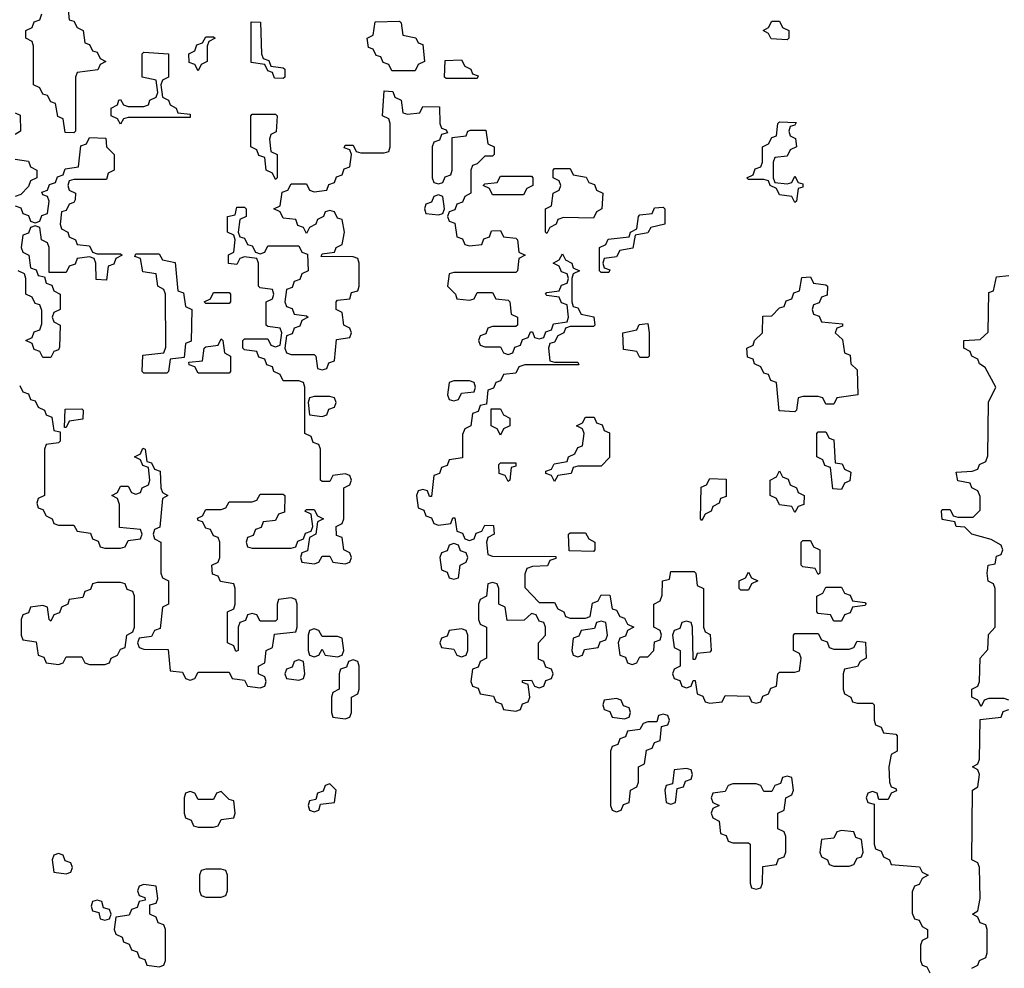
# Model space of a CAD drawing. Header units: inches. Extents: x 2518216 to 2687946, y 757338 to 915227.
# Tile 35 of 75: x 2651610 to 2654150, y 783870 to 786318. Entities that reach past the tile are written whole.
import ezdxf

# ---------------------------------------------------------------- set-up
doc = ezdxf.new("R2010")
doc.units = ezdxf.units.IN
doc.header["$MEASUREMENT"] = 0
doc.layers.add('C6758', color=7, linetype='Continuous')

msp = doc.modelspace()

# ---------------------------------------------------------------- linework, layer by layer
at = {"layer": 'C6758', "color": 6}
for points in [[(2651734, 786350), (2651738, 786318), (2651750, 786314), (2651758, 786298), (2651774, 786290), (2651778, 786258), (2651790, 786254), (2651798, 786238), (2651810, 786234), (2651818, 786218), (2651832, 786210), (2651818, 786202), (2651811.6, 786188.4), (2651758, 786182), (2651754, 786170), (2651754, 786030), (2651750, 786026), (2651727.3, 786027.3), (2651722, 786062), (2651708.4, 786068.4), (2651702, 786102), (2651690, 786106), (2651682, 786122), (2651670, 786126), (2651662, 786142), (2651646, 786150), (2651646, 786250), (2651642, 786262), (2651626, 786270), (2651626, 786290), (2651642, 786298), (2651647.3, 786312.7), (2651662, 786318), (2651667.3, 786332.7)], [(2651610, 785374), (2651618, 785358), (2651632.7, 785352.7), (2651638, 785338), (2651650, 785334), (2651658, 785318), (2651674, 785310), (2651678, 785298), (2651692.7, 785292.7), (2651698, 785258), (2651714, 785254), (2651714, 785230), (2651710, 785226), (2651678, 785222), (2651674, 785210), (2651674, 785090), (2651658, 785082), (2651654, 785070), (2651658, 785058), (2651670, 785054), (2651678, 785038), (2651694, 785030), (2651698, 785018), (2651710, 785014), (2651750, 785014), (2651758, 784998), (2651792.7, 784992.7), (2651798, 784978), (2651812.7, 784972.7), (2651818, 784958), (2651830, 784954), (2651870, 784954), (2651882, 784958), (2651890, 784974), (2651922, 784978), (2651926, 784990), (2651922, 785002), (2651867.3, 785007.3), (2651867.3, 785067.3), (2651862, 785082), (2651848, 785090), (2651862, 785098), (2651870, 785114), (2651890, 785114), (2651898, 785098), (2651910, 785094), (2651922, 785098), (2651926, 785110), (2651942, 785118), (2651946, 785130), (2651942, 785162), (2651927.3, 785167.3), (2651922, 785182), (2651906, 785190), (2651922, 785198), (2651927.3, 785212.7), (2651934, 785210), (2651938, 785178), (2651950, 785174), (2651958, 785158), (2651972.7, 785152.7), (2651974, 785110), (2651978, 785098), (2651992, 785090), (2651978, 785082), (2651971.6, 785008.4), (2651958, 785002), (2651954, 784990), (2651958, 784978), (2651974, 784970), (2651974, 784890), (2651978, 784878), (2651994, 784870), (2651994, 784810), (2651978, 784802), (2651972.7, 784747.3), (2651958, 784742), (2651950, 784726), (2651918, 784722), (2651914, 784710), (2651918, 784698), (2651930, 784694), (2651992.7, 784692.7), (2651998, 784638), (2652030, 784634), (2652038, 784618), (2652050, 784614), (2652062, 784618), (2652070, 784634), (2652150, 784634), (2652158, 784618), (2652190, 784614), (2652198, 784598), (2652230, 784594), (2652242, 784598), (2652246, 784610), (2652242, 784622), (2652226, 784630), (2652226, 784650), (2652242, 784658), (2652246, 784690), (2652262, 784698), (2652267.3, 784732.7), (2652322, 784738), (2652326, 784750), (2652326, 784810), (2652322, 784822), (2652310, 784826), (2652278, 784822), (2652274, 784810), (2652274, 784770), (2652270, 784766), (2652230, 784766), (2652222, 784782), (2652210, 784786), (2652198, 784782), (2652192.7, 784767.3), (2652178, 784762), (2652174, 784750), (2652174, 784690), (2652167.3, 784687.3), (2652162, 784702), (2652146, 784710), (2652146, 784790), (2652162, 784798), (2652166, 784810), (2652166, 784850), (2652162, 784862), (2652128.4, 784868.4), (2652122, 784882), (2652107.3, 784887.3), (2652106, 784910), (2652122, 784918), (2652126, 784930), (2652126, 784970), (2652122, 784982), (2652110, 784986), (2652102, 785002), (2652090, 785006), (2652082, 785022), (2652070, 785026), (2652068.4, 785031.6), (2652082, 785038), (2652090, 785054), (2652130, 785054), (2652142, 785058), (2652150, 785074), (2652210, 785074), (2652222, 785078), (2652230, 785094), (2652290, 785094), (2652294, 785090), (2652292.7, 785047.3), (2652278, 785042), (2652270, 785026), (2652238, 785022), (2652232.7, 785007.3), (2652218, 785002), (2652212.7, 784987.3), (2652198, 784982), (2652194, 784970), (2652198, 784958), (2652210, 784954), (2652310, 784954), (2652322, 784958), (2652327.3, 784972.7), (2652342, 784978), (2652347.3, 784992.7), (2652362, 784998), (2652366, 785010), (2652362, 785042), (2652346, 785050), (2652350, 785054), (2652370, 785054), (2652378, 785038), (2652394, 785030), (2652378, 785022), (2652374, 784990), (2652358, 784982), (2652352.7, 784947.3), (2652338, 784942), (2652334, 784930), (2652338, 784918), (2652370, 784914), (2652382, 784918), (2652390, 784934), (2652410, 784934), (2652418, 784918), (2652450, 784914), (2652462, 784918), (2652466, 784930), (2652462, 784942), (2652446, 784950), (2652442, 784982), (2652427.3, 784987.3), (2652426, 785010), (2652442, 785018), (2652446, 785030), (2652446, 785110), (2652462, 785118), (2652466, 785130), (2652462, 785142), (2652450, 785146), (2652418, 785142), (2652410, 785126), (2652390, 785126), (2652386, 785130), (2652386, 785210), (2652382, 785222), (2652367.3, 785227.3), (2652362, 785242), (2652346, 785250), (2652346, 785370), (2652342, 785382), (2652330, 785386), (2652290, 785386), (2652282, 785402), (2652266, 785410), (2652262, 785422), (2652247.3, 785427.3), (2652242, 785442), (2652227.3, 785447.3), (2652222, 785462), (2652190, 785466), (2652186, 785470), (2652186, 785490), (2652190, 785494), (2652250, 785494), (2652258, 785478), (2652270, 785474), (2652282, 785478), (2652286, 785510), (2652282, 785522), (2652250, 785526), (2652246, 785530), (2652246, 785590), (2652262, 785598), (2652266, 785610), (2652262, 785622), (2652230, 785626), (2652226, 785630), (2652226, 785690), (2652222, 785702), (2652190, 785706), (2652178, 785702), (2652170, 785686), (2652148.4, 785688.4), (2652148.9, 785711.1), (2652162, 785718), (2652166, 785750), (2652162, 785762), (2652146, 785770), (2652146, 785810), (2652166, 785814), (2652170, 785834), (2652190, 785834), (2652194, 785830), (2652194, 785810), (2652178, 785802), (2652174, 785770), (2652178, 785758), (2652190, 785754), (2652198, 785738), (2652210, 785734), (2652218, 785718), (2652230, 785714), (2652242, 785718), (2652250, 785734), (2652330, 785734), (2652338, 785718), (2652352.7, 785712.7), (2652354, 785670), (2652338, 785662), (2652332.7, 785647.3), (2652318, 785642), (2652312.7, 785627.3), (2652298, 785622), (2652294, 785590), (2652298, 785578), (2652312.7, 785572.7), (2652318, 785558), (2652350, 785554), (2652354, 785550), (2652338, 785542), (2652332.7, 785527.3), (2652318, 785522), (2652312.7, 785507.3), (2652298, 785502), (2652294, 785470), (2652298, 785458), (2652310, 785454), (2652370, 785454), (2652374, 785450), (2652378, 785418), (2652390, 785414), (2652402, 785418), (2652407.3, 785432.7), (2652422, 785438), (2652427.3, 785492.7), (2652462, 785498), (2652466, 785510), (2652462, 785522), (2652446, 785530), (2652442, 785562), (2652426, 785570), (2652426, 785590), (2652430, 785594), (2652462, 785598), (2652466, 785614), (2652482, 785618), (2652486, 785630), (2652486, 785690), (2652482, 785702), (2652470, 785706), (2652387.3, 785707.3), (2652390, 785714), (2652422, 785718), (2652426, 785730), (2652442, 785738), (2652448, 785770), (2652442, 785802), (2652430, 785806), (2652422, 785822), (2652410, 785826), (2652398, 785822), (2652394, 785810), (2652378, 785802), (2652374, 785790), (2652358, 785782), (2652350, 785766), (2652342, 785782), (2652327.3, 785787.3), (2652322, 785802), (2652290, 785806), (2652282, 785822), (2652266, 785830), (2652282, 785838), (2652287.3, 785872.7), (2652302, 785878), (2652310, 785894), (2652350, 785894), (2652358, 785878), (2652370, 785874), (2652402, 785878), (2652407.3, 785892.7), (2652422, 785898), (2652427.3, 785912.7), (2652442, 785918), (2652447.3, 785932.7), (2652462, 785938), (2652466, 785970), (2652462, 785982), (2652447.3, 785987.3), (2652450, 785994), (2652470, 785994), (2652478, 785978), (2652490, 785974), (2652550, 785974), (2652562, 785978), (2652566, 785990), (2652566, 786050), (2652562, 786062), (2652546, 786070), (2652550, 786134), (2652572.7, 786132.7), (2652578, 786118), (2652594, 786110), (2652598, 786078), (2652610, 786074), (2652642, 786078), (2652650, 786094), (2652692.7, 786092.7), (2652694, 786050), (2652698, 786038), (2652710, 786034), (2652714, 786026), (2652698, 786022), (2652692.7, 786007.3), (2652678, 786002), (2652674, 785990), (2652674, 785910), (2652678, 785898), (2652690, 785894), (2652702, 785898), (2652707.3, 785912.7), (2652722, 785918), (2652726, 785930), (2652726, 786014), (2652762, 786018), (2652766, 786030), (2652772.7, 786032.7), (2652812.7, 786032.7), (2652818, 785998), (2652834, 785990), (2652834, 785970), (2652830, 785966), (2652810, 785966), (2652790, 785946), (2652778, 785942), (2652774, 785930), (2652774, 785870), (2652758, 785862), (2652752.7, 785847.3), (2652738, 785842), (2652732.7, 785827.3), (2652718, 785822), (2652714, 785810), (2652718, 785798), (2652732.7, 785792.7), (2652738, 785758), (2652752.7, 785752.7), (2652758, 785738), (2652770, 785734), (2652802, 785738), (2652807.3, 785752.7), (2652822, 785758), (2652827.3, 785772.7), (2652850, 785774), (2652858, 785758), (2652890, 785754), (2652894, 785750), (2652898, 785718), (2652914, 785710), (2652898, 785702), (2652894, 785670), (2652890, 785666), (2652730, 785666), (2652718, 785662), (2652714, 785630), (2652734, 785610), (2652738, 785598), (2652770, 785594), (2652782, 785598), (2652790, 785614), (2652830, 785614), (2652838, 785598), (2652870, 785594), (2652874, 785590), (2652878, 785558), (2652894, 785550), (2652894, 785530), (2652890, 785526), (2652830, 785526), (2652818, 785522), (2652812.7, 785507.3), (2652798, 785502), (2652794, 785490), (2652798, 785478), (2652810, 785474), (2652850, 785474), (2652858, 785458), (2652870, 785454), (2652882, 785458), (2652887.3, 785472.7), (2652902, 785478), (2652907.3, 785492.7), (2652922, 785498), (2652927.3, 785512.7), (2652932.7, 785512.7), (2652938, 785498), (2652950, 785494), (2652962, 785498), (2652967.3, 785512.7), (2652982, 785518), (2652987.3, 785532.7), (2653022, 785538), (2653026, 785550), (2653022, 785582), (2653007.3, 785587.3), (2653002, 785602), (2652970, 785606), (2652966, 785610), (2652970, 785614), (2653002, 785618), (2653007.3, 785632.7), (2653022, 785638), (2653026, 785650), (2653022, 785662), (2653007.3, 785667.3), (2653002, 785682), (2652986, 785690), (2653002, 785698), (2653010, 785714), (2653018, 785698), (2653034, 785690), (2653038, 785678), (2653054, 785670), (2653038, 785662), (2653034, 785650), (2653034, 785590), (2653038, 785578), (2653050, 785574), (2653058, 785558), (2653091.1, 785551.1), (2653094, 785530), (2653090, 785526), (2653030, 785526), (2653018, 785522), (2653014, 785510), (2652998, 785502), (2652990, 785486), (2652978, 785482), (2652974, 785470), (2652978, 785438), (2652990, 785434), (2653050, 785434), (2653052.7, 785427.3), (2652912.7, 785427.3), (2652898, 785422), (2652890, 785406), (2652858, 785402), (2652850, 785386), (2652838, 785382), (2652832.7, 785367.3), (2652818, 785362), (2652814, 785326), (2652798, 785322), (2652792.7, 785307.3), (2652778, 785302), (2652774, 785270), (2652758, 785262), (2652752.7, 785247.3), (2652752.7, 785187.3), (2652718, 785182), (2652712.7, 785167.3), (2652698, 785162), (2652692.7, 785147.3), (2652678, 785142), (2652672.7, 785087.3), (2652667.3, 785087.3), (2652662, 785102), (2652650, 785106), (2652638, 785102), (2652634, 785090), (2652638, 785058), (2652652.7, 785052.7), (2652658, 785038), (2652672.7, 785032.7), (2652678, 785018), (2652690, 785014), (2652722, 785018), (2652727.3, 785032.7), (2652732.7, 785032.7), (2652738, 784998), (2652752.7, 784992.7), (2652758, 784978), (2652770, 784974), (2652782, 784978), (2652787.3, 784992.7), (2652802, 784998), (2652810, 785014), (2652832.7, 785012.7), (2652834, 784990), (2652818, 784982), (2652814, 784970), (2652818, 784938), (2652830, 784934), (2652992.7, 784932.7), (2652992.7, 784927.3), (2652978, 784922), (2652971.6, 784908.4), (2652932.7, 784907.3), (2652918, 784902), (2652912.7, 784887.3), (2652912.7, 784852.7), (2652950, 784814), (2652990, 784814), (2652998, 784798), (2653014, 784790), (2653018, 784778), (2653030, 784774), (2653070, 784774), (2653082, 784778), (2653087.3, 784812.7), (2653102, 784818), (2653110, 784834), (2653132.7, 784832.7), (2653138, 784798), (2653150, 784794), (2653158, 784778), (2653170, 784774), (2653178, 784758), (2653194, 784750), (2653178, 784742), (2653172.7, 784727.3), (2653158, 784722), (2653154, 784710), (2653158, 784678), (2653172.7, 784672.7), (2653178, 784658), (2653190, 784654), (2653202, 784658), (2653210, 784674), (2653230, 784674), (2653246, 784690), (2653247.3, 784712.7), (2653262, 784718), (2653266, 784730), (2653262, 784742), (2653246, 784750), (2653246, 784810), (2653262, 784818), (2653267.3, 784832.7), (2653268, 784870), (2653286, 784874), (2653290, 784894), (2653350, 784894), (2653354, 784890), (2653358, 784858), (2653374, 784850), (2653374, 784750), (2653378, 784738), (2653391.6, 784731.6), (2653394, 784690), (2653390, 784686), (2653358, 784682), (2653352.7, 784667.3), (2653347.3, 784667.3), (2653346, 784750), (2653342, 784762), (2653330, 784766), (2653318, 784762), (2653312.7, 784747.3), (2653298, 784742), (2653294, 784730), (2653298, 784698), (2653314, 784690), (2653314, 784650), (2653298, 784642), (2653294, 784630), (2653298, 784618), (2653312.7, 784612.7), (2653318, 784598), (2653330, 784594), (2653342, 784598), (2653347.3, 784612.7), (2653352.7, 784612.7), (2653358, 784578), (2653372.7, 784572.7), (2653378, 784558), (2653390, 784554), (2653422, 784558), (2653430, 784574), (2653492, 784572), (2653498, 784558), (2653510, 784554), (2653522, 784558), (2653527.3, 784572.7), (2653542, 784578), (2653547.3, 784592.7), (2653562, 784598), (2653566, 784630), (2653570, 784634), (2653610, 784634), (2653622, 784638), (2653626, 784670), (2653622, 784682), (2653606, 784690), (2653606, 784730), (2653610, 784734), (2653670, 784734), (2653678, 784718), (2653692.7, 784712.7), (2653698, 784698), (2653710, 784694), (2653750, 784694), (2653762, 784698), (2653770, 784714), (2653791.6, 784711.6), (2653794, 784670), (2653778, 784662), (2653771.3, 784648.7), (2653738, 784642), (2653734, 784630), (2653734, 784590), (2653738, 784578), (2653754, 784570), (2653758, 784558), (2653770, 784554), (2653810, 784554), (2653814, 784550), (2653814, 784510), (2653818, 784498), (2653832.7, 784492.7), (2653838, 784478), (2653870, 784474), (2653874, 784470), (2653874, 784430), (2653858, 784422), (2653852, 784390), (2653854, 784350), (2653858, 784338), (2653870, 784334), (2653871.6, 784328.4), (2653858, 784322), (2653850, 784306), (2653826, 784306), (2653822, 784322), (2653810, 784326), (2653798, 784322), (2653794, 784310), (2653798, 784298), (2653814, 784294), (2653814, 784190), (2653818, 784178), (2653832.7, 784172.7), (2653838, 784158), (2653854, 784150), (2653858, 784138), (2653931.6, 784131.6), (2653938, 784118), (2653954, 784110), (2653938, 784102), (2653930, 784086), (2653918, 784082), (2653912.7, 784067.3), (2653912.7, 784012.7), (2653918, 783998), (2653930, 783994), (2653938, 783978), (2653952, 783970), (2653951.6, 783948.4), (2653938, 783942), (2653934, 783930), (2653934, 783890), (2653938, 783878), (2653950, 783874), (2653958, 783858)], [(2651598, 786078), (2651611.6, 786071.6), (2651612, 786030), (2651598, 786022)], [(2651598, 785838), (2651612.7, 785832.7), (2651618, 785818), (2651632.7, 785812.7), (2651638, 785798), (2651650, 785794), (2651662, 785798), (2651667.3, 785812.7), (2651682, 785818), (2651686, 785850), (2651682, 785862), (2651670, 785866), (2651667.3, 785872.7), (2651682, 785878), (2651687.3, 785892.7), (2651702, 785898), (2651707.3, 785912.7), (2651722, 785918), (2651727.3, 785932.7), (2651762, 785938), (2651767.3, 785992.7), (2651782, 785998), (2651790, 786014), (2651832, 786012), (2651834, 785990), (2651854, 785970), (2651854, 785930), (2651838, 785922), (2651834, 785906), (2651750, 785906), (2651738, 785902), (2651734, 785890), (2651738, 785878), (2651754, 785870), (2651752.7, 785852.7), (2651750, 785846), (2651738, 785842), (2651730, 785826), (2651718, 785822), (2651714, 785790), (2651718, 785778), (2651734, 785770), (2651738, 785758), (2651754, 785750), (2651758, 785738), (2651790, 785734), (2651798, 785718), (2651810, 785714), (2651870, 785714), (2651874, 785710), (2651858, 785702), (2651852.7, 785687.3), (2651838, 785682), (2651834, 785646), (2651807.3, 785647.3), (2651806, 785690), (2651802, 785702), (2651790, 785706), (2651758, 785702), (2651752.7, 785687.3), (2651738, 785682), (2651730, 785666), (2651686, 785666), (2651686, 785730), (2651682, 785742), (2651666, 785750), (2651662, 785782), (2651650, 785786), (2651638, 785782), (2651632.7, 785767.3), (2651618, 785762), (2651614, 785730), (2651618, 785718), (2651634, 785710), (2651638, 785678), (2651652.7, 785672.7), (2651658, 785658), (2651674, 785654), (2651678, 785638), (2651692.7, 785632.7), (2651698, 785618), (2651714, 785610), (2651714, 785570), (2651698, 785562), (2651694, 785550), (2651698, 785538), (2651714, 785530), (2651712.7, 785472.7), (2651710, 785466), (2651698, 785462), (2651690, 785446), (2651670, 785446), (2651662, 785462), (2651647.3, 785467.3), (2651642, 785482), (2651626, 785490), (2651642, 785498), (2651647.3, 785512.7), (2651662, 785518), (2651667.3, 785532.7), (2651667.3, 785567.3), (2651662, 785582), (2651650, 785586), (2651642, 785602), (2651626, 785610), (2651626, 785650), (2651622, 785662), (2651606, 785670)], [(2651598, 785958), (2651632.7, 785952.7), (2651638, 785938), (2651654, 785930), (2651654, 785910), (2651638, 785902), (2651632.7, 785887.3), (2651612.7, 785867.3), (2651598, 785862)], [(2654162, 784562), (2654150, 784566), (2654110, 784566), (2654098, 784562), (2654090, 784546), (2654082, 784562), (2654066, 784570), (2654066, 784590), (2654082, 784598), (2654086, 784610), (2654088, 784670), (2654107.3, 784692.7), (2654108.9, 784731.1), (2654126, 784750), (2654126, 784850), (2654122, 784862), (2654108.7, 784868.7), (2654106, 784890), (2654108, 784910), (2654126, 784914), (2654130, 784934), (2654142, 784938), (2654146, 784950), (2654142, 784962), (2654116.4, 784976.4), (2654066, 784990), (2654048, 785008), (2654026, 785010), (2654022, 785022), (2653990, 785028), (2653988, 785050), (2653990, 785054), (2654010, 785054), (2654018, 785038), (2654030, 785034), (2654070, 785034), (2654087.3, 785052.7), (2654087.3, 785087.3), (2654082, 785102), (2654066, 785110), (2654062, 785122), (2654030, 785128), (2654026, 785150), (2654067.3, 785152.7), (2654082, 785158), (2654086, 785170), (2654102, 785178), (2654107.3, 785192.7), (2654109.1, 785330.9), (2654128, 785370), (2654100.4, 785420.4), (2654086, 785430), (2654082, 785442), (2654066, 785450), (2654062, 785462), (2654046, 785470), (2654046, 785490), (2654087.3, 785492.7), (2654108, 785512), (2654110, 785614), (2654122, 785618), (2654130, 785654), (2654162, 785658)], [(2654066, 783870), (2654082, 783878), (2654086, 783890), (2654102, 783898), (2654106, 783910), (2654106, 783970), (2654102, 783982), (2654087.3, 783987.3), (2654082, 784002), (2654068, 784010), (2654082, 784018), (2654088, 784050), (2654086, 784130), (2654082, 784142), (2654066, 784150), (2654068, 784330), (2654082, 784338), (2654086, 784370), (2654082, 784382), (2654068, 784390), (2654082, 784398), (2654086, 784410), (2654088, 784512), (2654142, 784518), (2654147.3, 784532.7), (2654162, 784538)]]:
    msp.add_lwpolyline(points, dxfattribs=at)
for points in [[(2652290, 786166), (2652267.3, 786167.3), (2652262, 786182), (2652250, 786186), (2652242, 786202), (2652207.3, 786207.3), (2652207.3, 786312.7), (2652231.6, 786311.6), (2652234, 786230), (2652238, 786218), (2652252.7, 786212.7), (2652258, 786198), (2652290, 786194), (2652294, 786190), (2652294, 786170)], [(2652570, 786186), (2652562, 786202), (2652547.3, 786207.3), (2652542, 786222), (2652530, 786226), (2652522, 786242), (2652510, 786246), (2652506, 786270), (2652522, 786278), (2652527.3, 786312.7), (2652590, 786314), (2652594, 786310), (2652598, 786278), (2652631.6, 786271.6), (2652638, 786258), (2652650, 786254), (2652654, 786210), (2652638, 786202), (2652630, 786186)], [(2653590, 786266), (2653548.4, 786268.4), (2653542, 786282), (2653528, 786290), (2653542, 786298), (2653550, 786314), (2653570, 786314), (2653578, 786298), (2653594, 786290), (2653594, 786270)], [(2652070, 786186), (2652062, 786202), (2652047.3, 786207.3), (2652046, 786230), (2652062, 786238), (2652067.3, 786252.7), (2652082, 786258), (2652090, 786274), (2652110, 786274), (2652114, 786270), (2652098, 786262), (2652094, 786250), (2652094, 786210), (2652078, 786202)], [(2651870, 786048), (2651862, 786062), (2651846, 786070), (2651846, 786090), (2651862, 786098), (2651866, 786110), (2651870, 786112), (2651878, 786098), (2651890, 786094), (2651930, 786094), (2651942, 786098), (2651946, 786110), (2651962, 786118), (2651966, 786130), (2651962, 786162), (2651926, 786170), (2651926, 786230), (2651930, 786234), (2651994, 786230), (2651994, 786170), (2651978, 786162), (2651974, 786150), (2651978, 786118), (2651994, 786110), (2651998, 786098), (2652014, 786090), (2652018, 786078), (2652050, 786074), (2652050, 786066), (2651890, 786066), (2651878, 786062)], [(2652710, 786166), (2652706, 786170), (2652707.3, 786212.7), (2652750, 786214), (2652758, 786198), (2652774, 786190), (2652778, 786178), (2652792.7, 786172.7), (2652790, 786166)], [(2652270, 785906), (2652262, 785922), (2652246, 785930), (2652242, 785962), (2652227.3, 785967.3), (2652222, 785982), (2652206, 785990), (2652206, 786070), (2652210, 786074), (2652270, 786074), (2652274, 786070), (2652271.6, 786028.4), (2652258, 786022), (2652254, 786010), (2652258, 785978), (2652274, 785970), (2652274, 785910)], [(2653590, 785894), (2653602, 785898), (2653610, 785914), (2653618, 785898), (2653630, 785894), (2653630, 785886), (2653618, 785882), (2653614, 785850), (2653610, 785846), (2653602, 785862), (2653570, 785866), (2653562, 785882), (2653546, 785890), (2653542, 785902), (2653530, 785906), (2653490, 785906), (2653486, 785910), (2653502, 785918), (2653507.3, 785932.7), (2653522, 785938), (2653526, 785950), (2653526, 785990), (2653542, 785998), (2653550, 786014), (2653562, 786018), (2653566, 786050), (2653570, 786054), (2653612.7, 786052.7), (2653610, 786046), (2653598, 786042), (2653594, 786030), (2653598, 786018), (2653611.6, 786011.6), (2653614, 785990), (2653598, 785982), (2653590, 785966), (2653558, 785962), (2653554, 785950), (2653554, 785910), (2653558, 785898)], [(2653090, 785806), (2653012.7, 785807.3), (2652998, 785802), (2652994, 785790), (2652978, 785782), (2652970, 785766), (2652966, 785770), (2652966, 785830), (2652982, 785838), (2652986, 785870), (2653002, 785878), (2653006, 785890), (2653002, 785902), (2652986, 785910), (2652986, 785930), (2652990, 785934), (2653030, 785934), (2653038, 785918), (2653071.6, 785911.6), (2653078, 785898), (2653092.7, 785892.7), (2653098, 785878), (2653114, 785870), (2653112, 785830), (2653098, 785822)], [(2652830, 785866), (2652822, 785882), (2652806, 785890), (2652810, 785894), (2652842, 785898), (2652850, 785914), (2652930, 785914), (2652934, 785910), (2652934, 785890), (2652918, 785882), (2652910, 785866)], [(2652690, 785866), (2652678, 785862), (2652672.7, 785847.3), (2652658, 785842), (2652654, 785830), (2652658, 785818), (2652690, 785814), (2652702, 785818), (2652706, 785830), (2652702, 785862)], [(2653110, 785666), (2653106, 785670), (2653106, 785730), (2653122, 785738), (2653128.4, 785751.6), (2653182, 785758), (2653186, 785770), (2653202, 785778), (2653206, 785810), (2653210, 785814), (2653242, 785818), (2653247.3, 785832.7), (2653270, 785834), (2653274, 785830), (2653274, 785790), (2653238, 785782), (2653230, 785768), (2653198, 785762), (2653191.6, 785728.4), (2653158, 785722), (2653150, 785706), (2653118, 785702), (2653114, 785690), (2653118, 785678), (2653132.7, 785672.7), (2653130, 785666)], [(2651930, 785406), (2651926, 785410), (2651927.3, 785452.7), (2651982, 785458), (2651987.3, 785472.7), (2651986, 785610), (2651982, 785622), (2651966, 785630), (2651962, 785662), (2651927.3, 785667.3), (2651922, 785702), (2651907.3, 785707.3), (2651910, 785714), (2651970, 785714), (2651978, 785698), (2652011.1, 785691.1), (2652018, 785618), (2652032.7, 785612.7), (2652038, 785578), (2652054, 785570), (2652052, 785488), (2652038, 785482), (2652034, 785446), (2651998, 785442), (2651994, 785410), (2651990, 785406)], [(2653690, 785326), (2653682, 785342), (2653670, 785346), (2653630, 785346), (2653618, 785342), (2653614, 785310), (2653610, 785306), (2653568.9, 785308.9), (2653562, 785382), (2653547.3, 785387.3), (2653542, 785402), (2653530, 785406), (2653522, 785422), (2653506, 785430), (2653502, 785442), (2653487.3, 785447.3), (2653486, 785470), (2653502, 785478), (2653506, 785490), (2653526, 785510), (2653527.3, 785552.7), (2653550, 785554), (2653570, 785574), (2653582, 785578), (2653587.3, 785592.7), (2653602, 785598), (2653607.3, 785612.7), (2653622, 785618), (2653627.3, 785652.7), (2653650, 785654), (2653658, 785638), (2653690, 785634), (2653694, 785630), (2653692.7, 785607.3), (2653678, 785602), (2653672.7, 785587.3), (2653658, 785582), (2653654, 785570), (2653658, 785558), (2653672.7, 785552.7), (2653678, 785538), (2653732.7, 785532.7), (2653732.7, 785527.3), (2653718, 785522), (2653714, 785510), (2653732.7, 785492.7), (2653738, 785458), (2653752.7, 785452.7), (2653754, 785430), (2653770, 785414), (2653772, 785350), (2653718, 785342), (2653710, 785326)], [(2652090, 785586), (2652086, 785590), (2652102, 785598), (2652110, 785614), (2652150, 785614), (2652154, 785610), (2652154, 785590), (2652150, 785586)], [(2653210, 785446), (2653202, 785462), (2653167.3, 785467.3), (2653166, 785510), (2653202, 785518), (2653208.4, 785531.6), (2653230, 785534), (2653234, 785510), (2653234, 785450), (2653230, 785446)], [(2652070, 785406), (2652062, 785422), (2652047.3, 785427.3), (2652046, 785434), (2652082, 785438), (2652086, 785470), (2652090, 785474), (2652122, 785478), (2652130, 785494), (2652134, 785490), (2652138, 785458), (2652154, 785450), (2652154, 785410), (2652150, 785406)], [(2652770, 785386), (2652730, 785386), (2652718, 785382), (2652714, 785350), (2652718, 785338), (2652730, 785334), (2652742, 785338), (2652750, 785354), (2652782, 785358), (2652786, 785370), (2652782, 785382)], [(2652410, 785346), (2652370, 785346), (2652358, 785342), (2652354, 785330), (2652358, 785298), (2652390, 785294), (2652402, 785298), (2652407.3, 785312.7), (2652422, 785318), (2652426, 785330), (2652422, 785342)], [(2651726, 785266), (2651727.3, 785312.7), (2651770, 785314), (2651774, 785310), (2651772.7, 785287.3), (2651738, 785282), (2651730, 785266)], [(2652850, 785246), (2652842, 785262), (2652826, 785270), (2652826, 785314), (2652850, 785314), (2652858, 785298), (2652874, 785290), (2652874, 785270), (2652858, 785262)], [(2652990, 785126), (2652982, 785142), (2652967.3, 785147.3), (2652967.3, 785152.7), (2652982, 785158), (2652988.4, 785171.6), (2653022, 785178), (2653026, 785190), (2653042, 785198), (2653050, 785214), (2653062, 785218), (2653066, 785250), (2653062, 785262), (2653046, 785270), (2653062, 785278), (2653070, 785292), (2653092, 785292), (2653098, 785278), (2653112.7, 785272.7), (2653118, 785258), (2653131.6, 785251.6), (2653131.6, 785188.4), (2653110, 785166), (2653050, 785166), (2653038, 785162), (2653032.7, 785147.3), (2652998, 785142)], [(2653730, 785106), (2653707.3, 785107.3), (2653702, 785162), (2653687.3, 785167.3), (2653682, 785182), (2653666, 785190), (2653666, 785250), (2653670, 785254), (2653690, 785254), (2653698, 785238), (2653710, 785234), (2653714, 785174), (2653731.6, 785171.6), (2653738, 785158), (2653754, 785150), (2653751.6, 785128.4), (2653738, 785122)], [(2652870, 785126), (2652862, 785142), (2652847.3, 785147.3), (2652846, 785170), (2652850, 785174), (2652890, 785174), (2652890, 785166), (2652878, 785162), (2652874, 785130)], [(2653610, 785046), (2653602, 785062), (2653570, 785066), (2653562, 785082), (2653546, 785090), (2653546, 785130), (2653562, 785138), (2653570, 785154), (2653578, 785138), (2653592.7, 785132.7), (2653598, 785118), (2653614, 785110), (2653618, 785098), (2653634, 785090), (2653632.7, 785067.3), (2653618, 785062)], [(2653370, 785026), (2653366, 785030), (2653368.4, 785111.6), (2653382, 785118), (2653390, 785134), (2653432.7, 785132.7), (2653432.7, 785087.3), (2653418, 785082), (2653414, 785070), (2653398, 785062), (2653394, 785050), (2653378, 785042)], [(2653090, 784946), (2653027.3, 784947.3), (2653026, 784990), (2653030, 784994), (2653070, 784994), (2653078, 784978), (2653094, 784970), (2653094, 784950)], [(2652730, 784966), (2652718, 784962), (2652712.7, 784947.3), (2652698, 784942), (2652694, 784930), (2652698, 784898), (2652712.7, 784892.7), (2652718, 784878), (2652730, 784874), (2652742, 784878), (2652746, 784910), (2652762, 784918), (2652766, 784930), (2652762, 784942), (2652747.3, 784947.3), (2652742, 784962)], [(2653670, 784886), (2653662, 784902), (2653630, 784906), (2653626, 784910), (2653626, 784970), (2653630, 784974), (2653650, 784974), (2653658, 784958), (2653674, 784950), (2653674, 784890)], [(2653470, 784846), (2653466, 784850), (2653466, 784870), (2653482, 784878), (2653490, 784892), (2653498, 784878), (2653514, 784870), (2653498, 784862), (2653490, 784846)], [(2651870, 784866), (2651810, 784866), (2651798, 784862), (2651792.7, 784847.3), (2651778, 784842), (2651772.7, 784827.3), (2651738, 784822), (2651734, 784810), (2651718, 784802), (2651712.7, 784787.3), (2651698, 784782), (2651690, 784766), (2651686, 784770), (2651682, 784802), (2651670, 784806), (2651638, 784802), (2651632.7, 784787.3), (2651618, 784782), (2651614, 784770), (2651614, 784730), (2651618, 784718), (2651652.7, 784712.7), (2651658, 784678), (2651672.7, 784672.7), (2651678, 784658), (2651710, 784654), (2651722, 784658), (2651730, 784674), (2651770, 784674), (2651778, 784658), (2651790, 784654), (2651830, 784654), (2651842, 784658), (2651846, 784670), (2651862, 784678), (2651870, 784694), (2651882, 784698), (2651886, 784730), (2651902, 784738), (2651906, 784750), (2651906, 784830), (2651902, 784842), (2651887.3, 784847.3), (2651882, 784862)], [(2652830, 784866), (2652818, 784862), (2652814, 784830), (2652798, 784822), (2652794, 784810), (2652794, 784770), (2652798, 784758), (2652814, 784750), (2652814, 784670), (2652798, 784662), (2652792.7, 784647.3), (2652778, 784642), (2652774, 784610), (2652778, 784598), (2652792.7, 784592.7), (2652798, 784578), (2652832.7, 784572.7), (2652838, 784558), (2652852.7, 784552.7), (2652858, 784538), (2652890, 784534), (2652902, 784538), (2652907.3, 784552.7), (2652922, 784558), (2652926, 784570), (2652922, 784602), (2652907.3, 784607.3), (2652907.3, 784612.7), (2652930, 784614), (2652938, 784598), (2652950, 784594), (2652962, 784598), (2652967.3, 784612.7), (2652982, 784618), (2652986, 784630), (2652982, 784642), (2652967.3, 784647.3), (2652962, 784662), (2652948, 784668), (2652948, 784710), (2652966, 784730), (2652966, 784750), (2652962, 784762), (2652950, 784766), (2652942, 784782), (2652930, 784786), (2652911.6, 784768.4), (2652867.3, 784767.3), (2652862, 784802), (2652846, 784810), (2652846, 784850), (2652842, 784862)], [(2653710, 784766), (2653702, 784782), (2653670, 784786), (2653666, 784790), (2653666, 784830), (2653682, 784838), (2653690, 784854), (2653730, 784854), (2653738, 784838), (2653752.7, 784832.7), (2653758, 784818), (2653790, 784814), (2653794, 784810), (2653790, 784806), (2653758, 784802), (2653752.7, 784787.3), (2653738, 784782), (2653730, 784766)], [(2653110, 784766), (2653098, 784762), (2653092.7, 784747.3), (2653058, 784742), (2653052.7, 784727.3), (2653038, 784722), (2653034, 784690), (2653038, 784678), (2653050, 784674), (2653062, 784678), (2653067.3, 784692.7), (2653102, 784698), (2653107.3, 784712.7), (2653122, 784718), (2653126, 784730), (2653122, 784762)], [(2652370, 784746), (2652358, 784742), (2652354, 784730), (2652354, 784690), (2652358, 784678), (2652370, 784674), (2652382, 784678), (2652390, 784694), (2652398, 784678), (2652430, 784674), (2652442, 784678), (2652446, 784690), (2652442, 784722), (2652430, 784726), (2652390, 784726), (2652382, 784742)], [(2652750, 784746), (2652718, 784742), (2652712.7, 784727.3), (2652698, 784722), (2652694, 784710), (2652698, 784698), (2652730, 784694), (2652738, 784678), (2652750, 784674), (2652762, 784678), (2652766, 784690), (2652766, 784730), (2652762, 784742)], [(2652330, 784666), (2652318, 784662), (2652312.7, 784647.3), (2652298, 784642), (2652294, 784630), (2652298, 784618), (2652330, 784614), (2652342, 784618), (2652346, 784630), (2652342, 784662)], [(2652470, 784666), (2652458, 784662), (2652452.7, 784647.3), (2652438, 784642), (2652434, 784630), (2652434, 784590), (2652418, 784582), (2652414, 784570), (2652414, 784530), (2652418, 784518), (2652450, 784514), (2652462, 784518), (2652466, 784530), (2652466, 784570), (2652482, 784578), (2652486, 784590), (2652486, 784650), (2652482, 784662)], [(2653150, 784566), (2653118, 784562), (2653114, 784550), (2653118, 784538), (2653132.7, 784532.7), (2653138, 784518), (2653170, 784514), (2653182, 784518), (2653186, 784530), (2653182, 784542), (2653167.3, 784547.3), (2653162, 784562)], [(2653270, 784526), (2653258, 784522), (2653254, 784506), (2653230, 784506), (2653218, 784502), (2653210, 784486), (2653178, 784482), (2653172.7, 784467.3), (2653158, 784462), (2653152.7, 784447.3), (2653138, 784442), (2653134, 784430), (2653134, 784290), (2653138, 784278), (2653150, 784274), (2653162, 784278), (2653167.3, 784292.7), (2653182, 784298), (2653186, 784330), (2653202, 784338), (2653206, 784350), (2653206, 784390), (2653222, 784398), (2653227.3, 784432.7), (2653242, 784438), (2653247.3, 784452.7), (2653262, 784458), (2653266, 784494), (2653282, 784498), (2653286, 784510), (2653282, 784522)], [(2653330, 784386), (2653298, 784382), (2653294, 784346), (2653278, 784342), (2653274, 784330), (2653278, 784298), (2653290, 784294), (2653302, 784298), (2653306, 784334), (2653322, 784338), (2653327.3, 784352.7), (2653342, 784358), (2653346, 784370), (2653342, 784382)], [(2653590, 784366), (2653578, 784362), (2653572.7, 784347.3), (2653558, 784342), (2653550, 784326), (2653530, 784326), (2653522, 784342), (2653510, 784346), (2653450, 784346), (2653438, 784342), (2653430, 784326), (2653398, 784322), (2653394, 784310), (2653398, 784298), (2653414, 784290), (2653398, 784282), (2653394, 784270), (2653398, 784258), (2653414, 784250), (2653418, 784218), (2653432.7, 784212.7), (2653438, 784198), (2653450, 784194), (2653490, 784194), (2653494, 784190), (2653494, 784090), (2653498, 784078), (2653510, 784074), (2653522, 784078), (2653526, 784090), (2653527.3, 784132.7), (2653562, 784138), (2653567.3, 784152.7), (2653582, 784158), (2653586, 784170), (2653586, 784210), (2653582, 784222), (2653566, 784230), (2653566, 784270), (2653582, 784278), (2653586, 784310), (2653602, 784318), (2653606, 784330), (2653602, 784362)], [(2652410, 784346), (2652398, 784342), (2652392.7, 784327.3), (2652378, 784322), (2652374, 784306), (2652358, 784302), (2652354, 784290), (2652358, 784278), (2652370, 784274), (2652382, 784278), (2652386, 784294), (2652422, 784298), (2652426, 784330)], [(2652130, 784326), (2652118, 784322), (2652110, 784306), (2652070, 784306), (2652062, 784322), (2652050, 784326), (2652038, 784322), (2652034, 784310), (2652034, 784270), (2652038, 784258), (2652052.7, 784252.7), (2652058, 784238), (2652070, 784234), (2652110, 784234), (2652122, 784238), (2652130, 784254), (2652162, 784258), (2652166, 784270), (2652162, 784302), (2652150, 784306)], [(2653730, 784226), (2653718, 784222), (2653710, 784206), (2653678, 784202), (2653674, 784170), (2653678, 784158), (2653694, 784150), (2653698, 784138), (2653710, 784134), (2653750, 784134), (2653762, 784138), (2653770, 784154), (2653782, 784158), (2653786, 784170), (2653782, 784202), (2653767.3, 784207.3), (2653762, 784222)], [(2651710, 784166), (2651698, 784162), (2651694, 784150), (2651698, 784118), (2651730, 784114), (2651742, 784118), (2651746, 784130), (2651742, 784142), (2651727.3, 784147.3), (2651722, 784162)], [(2652130, 784126), (2652090, 784126), (2652078, 784122), (2652074, 784110), (2652074, 784070), (2652078, 784058), (2652090, 784054), (2652130, 784054), (2652142, 784058), (2652146, 784070), (2652146, 784110), (2652142, 784122)], [(2651930, 784086), (2651918, 784082), (2651914, 784070), (2651918, 784058), (2651932.7, 784052.7), (2651934, 784046), (2651918, 784042), (2651912.7, 784027.3), (2651898, 784022), (2651892.7, 784007.3), (2651858, 784002), (2651854, 783970), (2651858, 783958), (2651874, 783950), (2651878, 783938), (2651892.7, 783932.7), (2651898, 783918), (2651912.7, 783912.7), (2651918, 783898), (2651932.7, 783892.7), (2651938, 783878), (2651970, 783874), (2651982, 783878), (2651986, 783890), (2651986, 783970), (2651982, 783982), (2651967.3, 783987.3), (2651962, 784002), (2651946, 784010), (2651946, 784034), (2651962, 784038), (2651966, 784050), (2651962, 784082)], [(2651810, 784046), (2651798, 784042), (2651794, 784030), (2651798, 784018), (2651814, 784014), (2651818, 783998), (2651830, 783994), (2651842, 783998), (2651846, 784010), (2651842, 784022), (2651826, 784026), (2651822, 784042)]]:
    msp.add_lwpolyline(points, close=True, dxfattribs=at)

doc.saveas('drawing.dxf')
